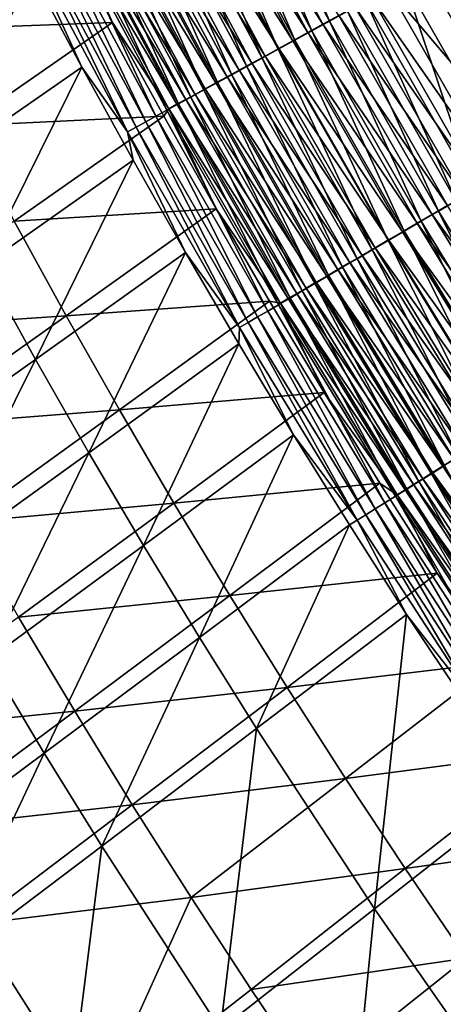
# Model space of a CAD drawing. Header units: metres. Extents: x 0 to 1400, y -1400 to 0.
# Tile 26 of 256: x 252 to 276, y -995 to -938. Entities that reach past the tile are written whole.
import ezdxf

# ---------------------------------------------------------------- set-up
doc = ezdxf.new("R2010")
doc.units = ezdxf.units.M

msp = doc.modelspace()

# ---------------------------------------------------------------- linework, layer by layer
at = {"layer": 'None'}
for points in [[(269.649994, -938.060242, -496.719971), (263.613159, -926.818481, -496.679901), (264.681183, -926.270874, -497.480591)], [(269.649994, -938.060242, -496.719971), (264.681183, -926.270874, -497.480591), (270.700104, -937.483887, -497.516022)], [(269.278717, -938.239136, -492.663971), (263.236908, -926.984497, -492.617981), (262.334076, -927.447388, -491.759308)], [(263.613159, -926.818481, -496.679901), (268.627136, -938.621582, -495.878967), (262.573059, -927.351807, -495.834076)], [(269.278717, -938.239136, -492.663971), (270.194519, -937.736633, -493.478821), (263.236908, -926.984497, -492.617981)], [(268.627136, -938.621582, -495.878967), (263.613159, -926.818481, -496.679901), (269.649994, -938.060242, -496.719971)], [(268.390442, -938.726563, -491.81015), (262.334076, -927.447388, -491.759308), (261.460693, -927.895081, -490.862701)], [(262.573059, -927.351807, -495.834076), (267.632874, -939.167175, -494.994324), (261.562256, -927.870117, -494.944366)], [(268.390442, -938.726563, -491.81015), (269.278717, -938.239136, -492.663971), (262.334076, -927.447388, -491.759308)], [(262.573059, -927.351807, -495.834076), (268.627136, -938.621582, -495.878967), (267.632874, -939.167175, -494.994324)], [(261.562256, -927.870117, -494.944366), (266.668549, -939.69635, -494.067383), (260.582123, -928.372681, -494.012146)], [(267.530975, -939.19812, -490.918579), (261.460693, -927.895081, -490.862701), (260.618011, -928.327087, -489.929443)], [(267.530975, -939.19812, -490.918579), (268.390442, -938.726563, -491.81015), (261.460693, -927.895081, -490.862701)], [(261.562256, -927.870117, -494.944366), (267.632874, -939.167175, -494.994324), (266.668549, -939.69635, -494.067383)], [(259.633942, -928.858765, -493.038757), (264.834961, -940.702576, -492.091797), (258.719086, -929.32782, -492.025513)], [(265.903168, -940.091187, -489.027008), (259.807251, -928.742615, -488.960693), (259.029694, -929.141174, -487.957764)], [(260.582123, -928.372681, -494.012146), (265.735474, -940.208435, -493.099426), (259.633942, -928.858765, -493.038757)], [(259.633942, -928.858765, -493.038757), (265.735474, -940.208435, -493.099426), (264.834961, -940.702576, -492.091797)], [(260.618011, -928.327087, -489.929443), (259.807251, -928.742615, -488.960693), (266.701477, -939.653198, -489.990448)], [(259.807251, -928.742615, -488.960693), (265.903168, -940.091187, -489.027008), (266.701477, -939.653198, -489.990448)], [(260.582123, -928.372681, -494.012146), (266.668549, -939.69635, -494.067383), (265.735474, -940.208435, -493.099426)], [(266.701477, -939.653198, -489.990448), (267.530975, -939.19812, -490.918579), (260.618011, -928.327087, -489.929443)], [(263.968292, -941.178101, -491.045807), (257.838898, -929.779053, -490.973816), (258.719086, -929.32782, -492.025513)], [(258.286499, -929.522095, -486.921844), (265.137268, -940.511353, -488.02948), (259.029694, -929.141174, -487.957764)], [(258.719086, -929.32782, -492.025513), (264.834961, -940.702576, -492.091797), (263.968292, -941.178101, -491.045807)], [(259.029694, -929.141174, -487.957764), (265.137268, -940.511353, -488.02948), (265.903168, -940.091187, -489.027008)], [(249.487793, -929.765747, -478.674438), (252.332123, -935.279724, -478.740845), (243.664032, -941.209778, -450.968658)], [(256.907959, -930.228577, -484.75708), (263.707489, -941.295715, -485.937195), (257.578949, -929.884705, -485.854309)], [(263.13678, -941.634338, -489.96283), (256.994751, -930.211792, -489.884979), (257.838898, -929.779053, -490.973816)], [(257.578949, -929.884705, -485.854309), (264.404999, -940.913086, -486.999084), (258.286499, -929.522095, -486.921844)], [(257.578949, -929.884705, -485.854309), (263.707489, -941.295715, -485.937195), (264.404999, -940.913086, -486.999084)], [(263.13678, -941.634338, -489.96283), (257.838898, -929.779053, -490.973816), (263.968292, -941.178101, -491.045807)], [(258.286499, -929.522095, -486.921844), (264.404999, -940.913086, -486.999084), (265.137268, -940.511353, -488.02948)], [(255.679428, -930.858032, -482.481415), (262.420593, -942.001648, -483.726379), (256.274475, -930.553162, -483.632111)], [(262.341797, -942.070557, -488.844177), (256.187927, -930.625366, -488.760315), (256.994751, -930.211792, -489.884979)], [(256.274475, -930.553162, -483.632111), (263.045715, -941.658752, -484.845612), (256.907959, -930.228577, -484.75708)], [(256.274475, -930.553162, -483.632111), (262.420593, -942.001648, -483.726379), (263.045715, -941.658752, -484.845612)], [(256.907959, -930.228577, -484.75708), (263.045715, -941.658752, -484.845612), (263.707489, -941.295715, -485.937195)], [(262.341797, -942.070557, -488.844177), (256.994751, -930.211792, -489.884979), (263.13678, -941.634338, -489.96283)], [(254.608444, -931.406738, -480.110962), (261.283997, -942.625, -481.412842), (255.123779, -931.1427, -481.307037)], [(260.866089, -942.880188, -486.506256), (254.691299, -931.392517, -486.410126), (255.419769, -931.019104, -487.601349)], [(255.123779, -931.1427, -481.307037), (261.833038, -942.323914, -482.581451), (255.679428, -930.858032, -482.481415)], [(255.123779, -931.1427, -481.307037), (261.283997, -942.625, -481.412842), (261.833038, -942.323914, -482.581451)], [(256.187927, -930.625366, -488.760315), (261.584534, -942.486023, -487.691315), (255.419769, -931.019104, -487.601349)], [(255.419769, -931.019104, -487.601349), (261.584534, -942.486023, -487.691315), (260.866089, -942.880188, -486.506256)], [(255.679428, -930.858032, -482.481415), (261.833038, -942.323914, -482.581451), (262.420593, -942.001648, -483.726379)], [(261.584534, -942.486023, -487.691315), (256.187927, -930.625366, -488.760315), (262.341797, -942.070557, -488.844177)], [(254.003571, -931.744934, -485.188782), (259.549561, -943.602417, -484.048157), (253.357559, -932.075989, -483.939545)], [(254.691299, -931.392517, -486.410126), (260.187439, -943.252502, -485.291138), (254.003571, -931.744934, -485.188782)], [(254.003571, -931.744934, -485.188782), (260.187439, -943.252502, -485.291138), (259.549561, -943.602417, -484.048157)], [(254.134338, -931.649536, -478.895203), (254.107407, -932.604553, -477.678589), (257.028595, -938.135864, -477.738586)], [(260.774353, -942.90448, -480.222504), (254.608444, -931.406738, -480.110962), (254.134338, -931.649536, -478.895203)], [(254.134338, -931.649536, -478.895203), (257.028595, -938.135864, -477.738586), (260.305023, -943.161865, -479.012451)], [(254.134338, -931.649536, -478.895203), (260.305023, -943.161865, -479.012451), (260.774353, -942.90448, -480.222504)], [(261.283997, -942.625, -481.412842), (254.608444, -931.406738, -480.110962), (260.774353, -942.90448, -480.222504)], [(260.187439, -943.252502, -485.291138), (254.691299, -931.392517, -486.410126), (260.866089, -942.880188, -486.506256)], [(253.357559, -932.075989, -483.939545), (258.953461, -943.929382, -482.779419), (252.754303, -932.385132, -482.664581)], [(253.357559, -932.075989, -483.939545), (259.549561, -943.602417, -484.048157), (258.953461, -943.929382, -482.779419)], [(245.458221, -938.564575, -449.886047), (254.107407, -932.604553, -477.678589), (242.661087, -932.933594, -449.898346)], [(257.028595, -938.135864, -477.738586), (254.107407, -932.604553, -477.678589), (245.458221, -938.564575, -449.886047)], [(257.890594, -944.512329, -480.173431), (251.680099, -932.935425, -480.046173), (252.194824, -932.671753, -481.366058)], [(258.400146, -944.232849, -481.487122), (252.194824, -932.671753, -481.366058), (252.754303, -932.385132, -482.664581)], [(257.890594, -944.512329, -480.173431), (252.194824, -932.671753, -481.366058), (258.400146, -944.232849, -481.487122)], [(252.754303, -932.385132, -482.664581), (258.953461, -943.929382, -482.779419), (258.400146, -944.232849, -481.487122)], [(257.890594, -944.512329, -480.173431), (255.241623, -940.742493, -478.804199), (251.680099, -932.935425, -480.046173)], [(255.241623, -940.742493, -478.804199), (252.332123, -935.279724, -478.740845), (251.680099, -932.935425, -480.046173)], [(283.479675, -944.724243, -498.014648), (277.267639, -933.855347, -498.001312), (275.142487, -935.021545, -496.92923)], [(276.305908, -934.407288, -500.78894), (280.270111, -946.627197, -499.645782), (273.998749, -935.673523, -499.625)], [(281.393158, -945.946899, -496.948364), (275.142487, -935.021545, -496.92923), (273.095032, -936.145081, -495.677643)], [(281.393158, -945.946899, -496.948364), (283.479675, -944.724243, -498.014648), (275.142487, -935.021545, -496.92923)], [(243.664032, -941.209778, -450.968658), (252.332123, -935.279724, -478.740845), (246.546646, -946.770569, -450.95993)], [(252.332123, -935.279724, -478.740845), (255.241623, -940.742493, -478.804199), (246.546646, -946.770569, -450.95993)], [(273.998749, -935.673523, -499.625), (278.08728, -947.906494, -498.29422), (271.77597, -936.893433, -498.266174)], [(273.998749, -935.673523, -499.625), (280.270111, -946.627197, -499.645782), (278.08728, -947.906494, -498.29422)], [(279.382477, -947.125061, -495.703461), (273.095032, -936.145081, -495.677643), (272.104004, -936.688904, -494.986694)], [(279.382477, -947.125061, -495.703461), (281.393158, -945.946899, -496.948364), (273.095032, -936.145081, -495.677643)], [(277.030518, -948.525757, -497.548035), (270.700104, -937.483887, -497.516022), (271.77597, -936.893433, -498.266174)], [(278.409088, -947.695435, -495.016144), (272.104004, -936.688904, -494.986694), (271.136719, -937.219666, -494.253448)], [(271.77597, -936.893433, -498.266174), (278.08728, -947.906494, -498.29422), (277.030518, -948.525757, -497.548035)], [(278.409088, -947.695435, -495.016144), (279.382477, -947.125061, -495.703461), (272.104004, -936.688904, -494.986694)], [(275.998932, -949.13031, -496.756165), (269.649994, -938.060242, -496.719971), (270.700104, -937.483887, -497.516022)], [(271.136719, -937.219666, -494.253448), (270.194519, -937.736633, -493.478821), (277.458862, -948.252258, -494.286743)], [(275.998932, -949.13031, -496.756165), (270.700104, -937.483887, -497.516022), (277.030518, -948.525757, -497.548035)], [(277.458862, -948.252258, -494.286743), (278.409088, -947.695435, -495.016144), (271.136719, -937.219666, -494.253448)], [(276.533142, -948.794617, -493.516174), (270.194519, -937.736633, -493.478821), (269.278717, -938.239136, -492.663971)], [(270.194519, -937.736633, -493.478821), (276.533142, -948.794617, -493.516174), (277.458862, -948.252258, -494.286743)], [(248.332855, -944.158325, -449.874237), (257.028595, -938.135864, -477.738586), (245.458221, -938.564575, -449.886047)], [(260.003693, -943.591858, -477.79538), (257.028595, -938.135864, -477.738586), (248.332855, -944.158325, -449.874237)], [(257.028595, -938.135864, -477.738586), (260.003693, -943.591858, -477.79538), (260.305023, -943.161865, -479.012451)], [(268.627136, -938.621582, -495.878967), (274.016876, -950.29187, -495.03949), (267.632874, -939.167175, -494.994324)], [(275.633148, -949.32196, -492.705566), (269.278717, -938.239136, -492.663971), (268.390442, -938.726563, -491.81015)], [(274.993927, -949.719299, -495.919556), (268.627136, -938.621582, -495.878967), (269.649994, -938.060242, -496.719971)], [(274.016876, -950.29187, -495.03949), (268.627136, -938.621582, -495.878967), (274.993927, -949.719299, -495.919556)], [(275.633148, -949.32196, -492.705566), (276.533142, -948.794617, -493.516174), (269.278717, -938.239136, -492.663971)], [(274.993927, -949.719299, -495.919556), (269.649994, -938.060242, -496.719971), (275.998932, -949.13031, -496.756165)], [(267.632874, -939.167175, -494.994324), (273.069061, -950.84729, -494.117279), (266.668549, -939.69635, -494.067383)], [(273.915131, -950.328613, -490.969055), (267.530975, -939.19812, -490.918579), (266.701477, -939.653198, -489.990448)], [(274.760101, -949.833557, -491.85611), (268.390442, -938.726563, -491.81015), (267.530975, -939.19812, -490.918579)], [(273.915131, -950.328613, -490.969055), (274.760101, -949.833557, -491.85611), (267.530975, -939.19812, -490.918579)], [(267.632874, -939.167175, -494.994324), (274.016876, -950.29187, -495.03949), (273.069061, -950.84729, -494.117279)], [(274.760101, -949.833557, -491.85611), (275.633148, -949.32196, -492.705566), (268.390442, -938.726563, -491.81015)], [(266.668549, -939.69635, -494.067383), (272.151703, -951.384888, -493.154236), (265.735474, -940.208435, -493.099426)], [(266.701477, -939.653198, -489.990448), (265.903168, -940.091187, -489.027008), (273.099426, -950.80658, -490.045593)], [(266.668549, -939.69635, -494.067383), (273.069061, -950.84729, -494.117279), (272.151703, -951.384888, -493.154236)], [(273.099426, -950.80658, -490.045593), (273.915131, -950.328613, -490.969055), (266.701477, -939.653198, -489.990448)], [(265.735474, -940.208435, -493.099426), (271.266174, -951.903809, -492.151672), (264.834961, -940.702576, -492.091797)], [(265.137268, -940.511353, -488.02948), (272.314209, -951.266602, -489.086945), (265.903168, -940.091187, -489.027008)], [(265.735474, -940.208435, -493.099426), (272.151703, -951.384888, -493.154236), (271.266174, -951.903809, -492.151672)], [(265.903168, -940.091187, -489.027008), (272.314209, -951.266602, -489.086945), (273.099426, -950.80658, -490.045593)], [(246.546646, -946.770569, -450.95993), (255.241623, -940.742493, -478.804199), (249.504486, -952.292542, -450.951508)], [(255.241623, -940.742493, -478.804199), (258.218658, -946.159546, -478.864502), (249.504486, -952.292542, -450.951508)], [(257.890594, -944.512329, -480.173431), (258.218658, -946.159546, -478.864502), (255.241623, -940.742493, -478.804199)], [(263.707489, -941.295715, -485.937195), (270.839874, -952.130432, -487.068939), (264.404999, -940.913086, -486.999084)], [(264.834961, -940.702576, -492.091797), (270.413696, -952.403381, -491.110901), (263.968292, -941.178101, -491.045807)], [(264.404999, -940.913086, -486.999084), (271.560608, -951.70813, -488.09433), (265.137268, -940.511353, -488.02948)], [(264.404999, -940.913086, -486.999084), (270.839874, -952.130432, -487.068939), (271.560608, -951.70813, -488.09433)], [(264.834961, -940.702576, -492.091797), (271.266174, -951.903809, -492.151672), (270.413696, -952.403381, -491.110901)], [(265.137268, -940.511353, -488.02948), (271.560608, -951.70813, -488.09433), (272.314209, -951.266602, -489.086945)], [(263.045715, -941.658752, -484.845612), (270.153076, -952.532776, -486.012115), (263.707489, -941.295715, -485.937195)], [(269.595581, -952.882751, -490.033234), (263.13678, -941.634338, -489.96283), (263.968292, -941.178101, -491.045807)], [(263.707489, -941.295715, -485.937195), (270.153076, -952.532776, -486.012115), (270.839874, -952.130432, -487.068939)], [(263.968292, -941.178101, -491.045807), (270.413696, -952.403381, -491.110901), (269.595581, -952.882751, -490.033234)], [(268.067474, -953.778198, -487.772644), (261.584534, -942.486023, -487.691315), (262.341797, -942.070557, -488.844177)], [(261.833038, -942.323914, -482.581451), (268.885101, -953.275635, -483.811646), (262.420593, -942.001648, -483.726379)], [(268.81308, -953.341248, -488.920013), (262.341797, -942.070557, -488.844177), (263.13678, -941.634338, -489.96283)], [(268.067474, -953.778198, -487.772644), (262.341797, -942.070557, -488.844177), (268.81308, -953.341248, -488.920013)], [(262.420593, -942.001648, -483.726379), (269.50119, -952.914673, -484.92569), (263.045715, -941.658752, -484.845612)], [(262.420593, -942.001648, -483.726379), (268.885101, -953.275635, -483.811646), (269.50119, -952.914673, -484.92569)], [(263.045715, -941.658752, -484.845612), (269.50119, -952.914673, -484.92569), (270.153076, -952.532776, -486.012115)], [(268.81308, -953.341248, -488.920013), (263.13678, -941.634338, -489.96283), (269.595581, -952.882751, -490.033234)], [(267.763947, -953.932434, -481.508545), (261.283997, -942.625, -481.412842), (260.774353, -942.90448, -480.222504)], [(261.584534, -942.486023, -487.691315), (267.359741, -954.192871, -486.59317), (260.866089, -942.880188, -486.506256)], [(261.283997, -942.625, -481.412842), (268.305725, -953.615051, -482.671936), (261.833038, -942.323914, -482.581451)], [(268.305725, -953.615051, -482.671936), (261.283997, -942.625, -481.412842), (267.763947, -953.932434, -481.508545)], [(267.359741, -954.192871, -486.59317), (261.584534, -942.486023, -487.691315), (268.067474, -953.778198, -487.772644)], [(261.833038, -942.323914, -482.581451), (268.305725, -953.615051, -482.671936), (268.885101, -953.275635, -483.811646)], [(260.305023, -943.161865, -479.012451), (260.003693, -943.591858, -477.79538), (263.04892, -949.004333, -477.849365)], [(266.690887, -954.584778, -485.383698), (260.187439, -943.252502, -485.291138), (260.866089, -942.880188, -486.506256)], [(260.305023, -943.161865, -479.012451), (267.260681, -954.227234, -480.323395), (260.774353, -942.90448, -480.222504)], [(260.305023, -943.161865, -479.012451), (263.04892, -949.004333, -477.849365), (266.796814, -954.498901, -479.1185)], [(260.305023, -943.161865, -479.012451), (266.796814, -954.498901, -479.1185), (267.260681, -954.227234, -480.323395)], [(260.774353, -942.90448, -480.222504), (267.260681, -954.227234, -480.323395), (267.763947, -953.932434, -481.508545)], [(260.866089, -942.880188, -486.506256), (267.359741, -954.192871, -486.59317), (266.690887, -954.584778, -485.383698)], [(251.284637, -949.713867, -449.862885), (260.003693, -943.591858, -477.79538), (248.332855, -944.158325, -449.874237)], [(263.04892, -949.004333, -477.849365), (260.003693, -943.591858, -477.79538), (251.284637, -949.713867, -449.862885)], [(259.549561, -943.602417, -484.048157), (265.473694, -955.297913, -482.883301), (258.953461, -943.929382, -482.779419)], [(260.187439, -943.252502, -485.291138), (266.06189, -954.953308, -484.146362), (259.549561, -943.602417, -484.048157)], [(259.549561, -943.602417, -484.048157), (266.06189, -954.953308, -484.146362), (265.473694, -955.297913, -482.883301)], [(266.06189, -954.953308, -484.146362), (260.187439, -943.252502, -485.291138), (266.690887, -954.584778, -485.383698)], [(264.423706, -955.913086, -480.288513), (257.890594, -944.512329, -480.173431), (258.400146, -944.232849, -481.487122)], [(258.953461, -943.929382, -482.779419), (264.927307, -955.618042, -481.596619), (258.400146, -944.232849, -481.487122)], [(258.400146, -944.232849, -481.487122), (264.927307, -955.618042, -481.596619), (264.423706, -955.913086, -480.288513)], [(258.953461, -943.929382, -482.779419), (265.473694, -955.297913, -482.883301), (264.927307, -955.618042, -481.596619)], [(264.423706, -955.913086, -480.288513), (261.265747, -951.535706, -478.921844), (257.890594, -944.512329, -480.173431)], [(261.265747, -951.535706, -478.921844), (258.218658, -946.159546, -478.864502), (257.890594, -944.512329, -480.173431)], [(249.504486, -952.292542, -450.951508), (258.218658, -946.159546, -478.864502), (252.53714, -957.774719, -450.943329)], [(258.218658, -946.159546, -478.864502), (261.265747, -951.535706, -478.921844), (252.53714, -957.774719, -450.943329)], [(283.179962, -959.674133, -493.549591), (276.533142, -948.794617, -493.516174), (275.633148, -949.32196, -492.705566)], [(282.656097, -960.02179, -496.788544), (275.998932, -949.13031, -496.756165), (277.030518, -948.525757, -497.548035)], [(254.313171, -955.230042, -449.85199), (263.04892, -949.004333, -477.849365), (251.284637, -949.713867, -449.862885)], [(266.163666, -954.372375, -477.900574), (263.04892, -949.004333, -477.849365), (254.313171, -955.230042, -449.85199)], [(263.04892, -949.004333, -477.849365), (266.163666, -954.372375, -477.900574), (266.796814, -954.498901, -479.1185)], [(282.296387, -960.225952, -492.742737), (275.633148, -949.32196, -492.705566), (274.760101, -949.833557, -491.85611)], [(281.669586, -960.637939, -495.955872), (274.993927, -949.719299, -495.919556), (275.998932, -949.13031, -496.756165)], [(282.296387, -960.225952, -492.742737), (283.179962, -959.674133, -493.549591), (275.633148, -949.32196, -492.705566)], [(281.669586, -960.637939, -495.955872), (275.998932, -949.13031, -496.756165), (282.656097, -960.02179, -496.788544)], [(254.313171, -955.230042, -449.85199), (251.284637, -949.713867, -449.862885), (242.21286, -956.043701, -421.342773)], [(281.439087, -960.761353, -491.897217), (274.760101, -949.833557, -491.85611), (273.915131, -950.328613, -490.969055)], [(280.710358, -961.237122, -495.079895), (274.016876, -950.29187, -495.03949), (274.993927, -949.719299, -495.919556)], [(281.439087, -960.761353, -491.897217), (282.296387, -960.225952, -492.742737), (274.760101, -949.833557, -491.85611)], [(280.710358, -961.237122, -495.079895), (274.993927, -949.719299, -495.919556), (281.669586, -960.637939, -495.955872)], [(274.016876, -950.29187, -495.03949), (279.779633, -961.81842, -494.161926), (273.069061, -950.84729, -494.117279)], [(280.609222, -961.279602, -491.014221), (273.915131, -950.328613, -490.969055), (273.099426, -950.80658, -490.045593)], [(280.609222, -961.279602, -491.014221), (281.439087, -960.761353, -491.897217), (273.915131, -950.328613, -490.969055)], [(279.779633, -961.81842, -494.161926), (274.016876, -950.29187, -495.03949), (280.710358, -961.237122, -495.079895)], [(273.069061, -950.84729, -494.117279), (278.878693, -962.381165, -493.203278), (272.151703, -951.384888, -493.154236)], [(273.099426, -950.80658, -490.045593), (272.314209, -951.266602, -489.086945), (279.807922, -961.780029, -490.09491)], [(273.069061, -950.84729, -494.117279), (279.779633, -961.81842, -494.161926), (278.878693, -962.381165, -493.203278)], [(279.807922, -961.780029, -490.09491), (280.609222, -961.279602, -491.014221), (273.099426, -950.80658, -490.045593)], [(252.53714, -957.774719, -450.943329), (261.265747, -951.535706, -478.921844), (255.644226, -963.216187, -450.935455)], [(261.265747, -951.535706, -478.921844), (264.382324, -956.870178, -478.976257), (255.644226, -963.216187, -450.935455)], [(264.423706, -955.913086, -480.288513), (264.382324, -956.870178, -478.976257), (261.265747, -951.535706, -478.921844)], [(270.839874, -952.130432, -487.068939), (278.295715, -962.724426, -488.152313), (271.560608, -951.70813, -488.09433)], [(272.151703, -951.384888, -493.154236), (278.008789, -962.924561, -492.205231), (271.266174, -951.903809, -492.151672)], [(271.560608, -951.70813, -488.09433), (279.036377, -962.261902, -489.140564), (272.314209, -951.266602, -489.086945)], [(271.560608, -951.70813, -488.09433), (278.295715, -962.724426, -488.152313), (279.036377, -962.261902, -489.140564)], [(272.151703, -951.384888, -493.154236), (278.878693, -962.381165, -493.203278), (278.008789, -962.924561, -492.205231)], [(272.314209, -951.266602, -489.086945), (279.036377, -962.261902, -489.140564), (279.807922, -961.780029, -490.09491)], [(252.53714, -957.774719, -450.943329), (243.46843, -964.210571, -422.440887), (249.504486, -952.292542, -450.951508)], [(270.153076, -952.532776, -486.012115), (277.587097, -963.166992, -487.131378), (270.839874, -952.130432, -487.068939)], [(271.266174, -951.903809, -492.151672), (277.171143, -963.447693, -491.169098), (270.413696, -952.403381, -491.110901)], [(270.839874, -952.130432, -487.068939), (277.587097, -963.166992, -487.131378), (278.295715, -962.724426, -488.152313)], [(271.266174, -951.903809, -492.151672), (278.008789, -962.924561, -492.205231), (277.171143, -963.447693, -491.169098)], [(275.597748, -964.430481, -488.987793), (268.81308, -953.341248, -488.920013), (269.595581, -952.882751, -490.033234)], [(268.885101, -953.275635, -483.811646), (276.270294, -963.98938, -484.997253), (269.50119, -952.914673, -484.92569)], [(269.50119, -952.914673, -484.92569), (276.911652, -963.588806, -486.079102), (270.153076, -952.532776, -486.012115)], [(269.50119, -952.914673, -484.92569), (276.270294, -963.98938, -484.997253), (276.911652, -963.588806, -486.079102)], [(270.413696, -952.403381, -491.110901), (276.367065, -963.949951, -490.096191), (269.595581, -952.882751, -490.033234)], [(269.595581, -952.882751, -490.033234), (276.367065, -963.949951, -490.096191), (275.597748, -964.430481, -488.987793)], [(270.153076, -952.532776, -486.012115), (276.911652, -963.588806, -486.079102), (277.587097, -963.166992, -487.131378)], [(270.413696, -952.403381, -491.110901), (277.171143, -963.447693, -491.169098), (276.367065, -963.949951, -490.096191)], [(274.864441, -964.888489, -487.845367), (268.067474, -953.778198, -487.772644), (268.81308, -953.341248, -488.920013)], [(268.305725, -953.615051, -482.671936), (275.663879, -964.368042, -483.887848), (268.885101, -953.275635, -483.811646)], [(274.864441, -964.888489, -487.845367), (268.81308, -953.341248, -488.920013), (275.597748, -964.430481, -488.987793)], [(268.885101, -953.275635, -483.811646), (275.663879, -964.368042, -483.887848), (276.270294, -963.98938, -484.997253)], [(267.260681, -954.227234, -480.323395), (274.559509, -965.0578, -481.594086), (267.763947, -953.932434, -481.508545)], [(274.168152, -965.323425, -486.670868), (267.359741, -954.192871, -486.59317), (268.067474, -953.778198, -487.772644)], [(275.093323, -964.724365, -482.752808), (268.305725, -953.615051, -482.671936), (267.763947, -953.932434, -481.508545)], [(267.763947, -953.932434, -481.508545), (274.559509, -965.0578, -481.594086), (275.093323, -964.724365, -482.752808)], [(274.168152, -965.323425, -486.670868), (268.067474, -953.778198, -487.772644), (274.864441, -964.888489, -487.845367)], [(275.663879, -964.368042, -483.887848), (268.305725, -953.615051, -482.671936), (275.093323, -964.724365, -482.752808)], [(257.418091, -960.705872, -449.841583), (266.163666, -954.372375, -477.900574), (254.313171, -955.230042, -449.85199)], [(269.347321, -959.695313, -477.949005), (266.163666, -954.372375, -477.900574), (257.418091, -960.705872, -449.841583)], [(272.890381, -966.121521, -484.234131), (266.06189, -954.953308, -484.146362), (266.690887, -954.584778, -485.383698)], [(266.796814, -954.498901, -479.1185), (266.163666, -954.372375, -477.900574), (269.347321, -959.695313, -477.949005)], [(267.359741, -954.192871, -486.59317), (273.509796, -965.734619, -485.466431), (266.690887, -954.584778, -485.383698)], [(266.690887, -954.584778, -485.383698), (273.509796, -965.734619, -485.466431), (272.890381, -966.121521, -484.234131)], [(267.260681, -954.227234, -480.323395), (266.796814, -954.498901, -479.1185), (274.063293, -965.367676, -480.413605)], [(266.796814, -954.498901, -479.1185), (269.347321, -959.695313, -477.949005), (273.60556, -965.653503, -479.213318)], [(274.063293, -965.367676, -480.413605), (266.796814, -954.498901, -479.1185), (273.60556, -965.653503, -479.213318)], [(274.559509, -965.0578, -481.594086), (267.260681, -954.227234, -480.323395), (274.063293, -965.367676, -480.413605)], [(273.509796, -965.734619, -485.466431), (267.359741, -954.192871, -486.59317), (274.168152, -965.323425, -486.670868)], [(242.21286, -956.043701, -421.342773), (245.244904, -961.66449, -421.329224), (254.313171, -955.230042, -449.85199)], [(245.244904, -961.66449, -421.329224), (257.418091, -960.705872, -449.841583), (254.313171, -955.230042, -449.85199)], [(266.06189, -954.953308, -484.146362), (272.310822, -966.483521, -482.976135), (265.473694, -955.297913, -482.883301)], [(272.310822, -966.483521, -482.976135), (266.06189, -954.953308, -484.146362), (272.890381, -966.121521, -484.234131)], [(264.927307, -955.618042, -481.596619), (271.275146, -967.130432, -480.391418), (264.423706, -955.913086, -480.288513)], [(265.473694, -955.297913, -482.883301), (271.772064, -966.820068, -481.694519), (264.927307, -955.618042, -481.596619)], [(264.927307, -955.618042, -481.596619), (271.772064, -966.820068, -481.694519), (271.275146, -967.130432, -480.391418)], [(265.473694, -955.297913, -482.883301), (272.310822, -966.483521, -482.976135), (271.772064, -966.820068, -481.694519)], [(267.567841, -962.162048, -479.027771), (264.382324, -956.870178, -478.976257), (264.423706, -955.913086, -480.288513)], [(271.275146, -967.130432, -480.391418), (267.567841, -962.162048, -479.027771), (264.423706, -955.913086, -480.288513)], [(255.644226, -963.216187, -450.935455), (264.382324, -956.870178, -478.976257), (258.825317, -968.615906, -450.927887)], [(264.382324, -956.870178, -478.976257), (267.567841, -962.162048, -479.027771), (258.825317, -968.615906, -450.927887)], [(246.583069, -969.755371, -422.430664), (243.46843, -964.210571, -422.440887), (252.53714, -957.774719, -450.943329)], [(255.644226, -963.216187, -450.935455), (246.583069, -969.755371, -422.430664), (252.53714, -957.774719, -450.943329)], [(260.598938, -966.140259, -449.831665), (269.347321, -959.695313, -477.949005), (257.418091, -960.705872, -449.841583)], [(272.599213, -964.972229, -477.99469), (269.347321, -959.695313, -477.949005), (260.598938, -966.140259, -449.831665)], [(269.347321, -959.695313, -477.949005), (272.599213, -964.972229, -477.99469), (273.60556, -965.653503, -479.213318)], [(245.244904, -961.66449, -421.329224), (248.356705, -967.244202, -421.316284), (257.418091, -960.705872, -449.841583)], [(248.356705, -967.244202, -421.316284), (260.598938, -966.140259, -449.831665), (257.418091, -960.705872, -449.841583)], [(258.825317, -968.615906, -450.927887), (267.567841, -962.162048, -479.027771), (262.080017, -973.972839, -450.920624)], [(267.567841, -962.162048, -479.027771), (270.822388, -967.41156, -479.076355), (262.080017, -973.972839, -450.920624)], [(270.822388, -967.41156, -479.076355), (267.567841, -962.162048, -479.027771), (271.275146, -967.130432, -480.391418)], [(249.77504, -975.257507, -422.420837), (246.583069, -969.755371, -422.430664), (255.644226, -963.216187, -450.935455)], [(258.825317, -968.615906, -450.927887), (249.77504, -975.257507, -422.420837), (255.644226, -963.216187, -450.935455)], [(276.270294, -963.98938, -484.997253), (283.978516, -974.456238, -486.138153), (276.911652, -963.588806, -486.079102)], [(281.970764, -975.809448, -487.909485), (274.864441, -964.888489, -487.845367), (275.597748, -964.430481, -488.987793)], [(282.752197, -975.271362, -483.955048), (275.663879, -964.368042, -483.887848), (275.093323, -964.724365, -482.752808)], [(276.367065, -963.949951, -490.096191), (282.691101, -975.330627, -489.047577), (275.597748, -964.430481, -488.987793)], [(275.597748, -964.430481, -488.987793), (282.691101, -975.330627, -489.047577), (281.970764, -975.809448, -487.909485)], [(275.663879, -964.368042, -483.887848), (283.348297, -974.875122, -485.060364), (276.270294, -963.98938, -484.997253)], [(283.348297, -974.875122, -485.060364), (275.663879, -964.368042, -483.887848), (282.752197, -975.271362, -483.955048)], [(276.270294, -963.98938, -484.997253), (283.348297, -974.875122, -485.060364), (283.978516, -974.456238, -486.138153)], [(263.855225, -971.532104, -449.822235), (272.599213, -964.972229, -477.99469), (260.598938, -966.140259, -449.831665)], [(275.935089, -970.227722, -478.037842), (272.599213, -964.972229, -477.99469), (263.855225, -971.532104, -449.822235)], [(273.60556, -965.653503, -479.213318), (272.599213, -964.972229, -477.99469), (275.935089, -970.227722, -478.037842)], [(281.28653, -976.264282, -486.73938), (274.168152, -965.323425, -486.670868), (274.864441, -964.888489, -487.845367)], [(274.559509, -965.0578, -481.594086), (282.191101, -975.644348, -482.824097), (275.093323, -964.724365, -482.752808)], [(281.28653, -976.264282, -486.73938), (274.864441, -964.888489, -487.845367), (281.970764, -975.809448, -487.909485)], [(275.093323, -964.724365, -482.752808), (282.191101, -975.644348, -482.824097), (282.752197, -975.271362, -483.955048)], [(280.639374, -976.694519, -485.539337), (273.509796, -965.734619, -485.466431), (274.168152, -965.323425, -486.670868)], [(274.063293, -965.367676, -480.413605), (273.60556, -965.653503, -479.213318), (281.177338, -976.318237, -480.493073)], [(274.559509, -965.0578, -481.594086), (274.063293, -965.367676, -480.413605), (281.665863, -975.993469, -481.669464)], [(274.063293, -965.367676, -480.413605), (281.177338, -976.318237, -480.493073), (281.665863, -975.993469, -481.669464)], [(280.639374, -976.694519, -485.539337), (274.168152, -965.323425, -486.670868), (281.28653, -976.264282, -486.73938)], [(274.559509, -965.0578, -481.594086), (281.665863, -975.993469, -481.669464), (282.191101, -975.644348, -482.824097)], [(248.356705, -967.244202, -421.316284), (251.547836, -972.781555, -421.303925), (260.598938, -966.140259, -449.831665)], [(251.547836, -972.781555, -421.303925), (263.855225, -971.532104, -449.822235), (260.598938, -966.140259, -449.831665)], [(279.459961, -977.478577, -483.057953), (272.310822, -966.483521, -482.976135), (272.890381, -966.121521, -484.234131)], [(273.509796, -965.734619, -485.466431), (280.030212, -977.099487, -484.311523), (272.890381, -966.121521, -484.234131)], [(272.890381, -966.121521, -484.234131), (280.030212, -977.099487, -484.311523), (279.459961, -977.478577, -483.057953)], [(280.030212, -977.099487, -484.311523), (273.509796, -965.734619, -485.466431), (280.639374, -976.694519, -485.539337)], [(273.60556, -965.653503, -479.213318), (275.935089, -970.227722, -478.037842), (280.72641, -976.617981, -479.296844)], [(273.60556, -965.653503, -479.213318), (280.72641, -976.617981, -479.296844), (281.177338, -976.318237, -480.493073)], [(272.310822, -966.483521, -482.976135), (278.929596, -977.831238, -481.780762), (271.772064, -966.820068, -481.694519)], [(278.929596, -977.831238, -481.780762), (272.310822, -966.483521, -482.976135), (279.459961, -977.478577, -483.057953)], [(274.152802, -972.629089, -479.122162), (270.822388, -967.41156, -479.076355), (271.275146, -967.130432, -480.391418)], [(271.772064, -966.820068, -481.694519), (278.440033, -978.156738, -480.482086), (271.275146, -967.130432, -480.391418)], [(271.275146, -967.130432, -480.391418), (278.440033, -978.156738, -480.482086), (274.152802, -972.629089, -479.122162)], [(271.772064, -966.820068, -481.694519), (278.929596, -977.831238, -481.780762), (278.440033, -978.156738, -480.482086)], [(262.080017, -973.972839, -450.920624), (270.822388, -967.41156, -479.076355), (265.407898, -979.286072, -450.913696)], [(270.822388, -967.41156, -479.076355), (274.152802, -972.629089, -479.122162), (265.407898, -979.286072, -450.913696)], [(253.043976, -980.715942, -422.411438), (249.77504, -975.257507, -422.420837), (258.825317, -968.615906, -450.927887)], [(262.080017, -973.972839, -450.920624), (253.043976, -980.715942, -422.411438), (258.825317, -968.615906, -450.927887)], [(267.186554, -976.880371, -449.813293), (275.935089, -970.227722, -478.037842), (263.855225, -971.532104, -449.822235)], [(279.339783, -975.437073, -478.078247), (275.935089, -970.227722, -478.037842), (267.186554, -976.880371, -449.813293)], [(275.935089, -970.227722, -478.037842), (279.339783, -975.437073, -478.078247), (280.72641, -976.617981, -479.296844)], [(251.547836, -972.781555, -421.303925), (254.817841, -978.275574, -421.292175), (263.855225, -971.532104, -449.822235)], [(254.817841, -978.275574, -421.292175), (267.186554, -976.880371, -449.813293), (263.855225, -971.532104, -449.822235)], [(242.336273, -979.507629, -392.852203), (254.817841, -978.275574, -421.292175), (251.547836, -972.781555, -421.303925)], [(265.407898, -979.286072, -450.913696), (274.152802, -972.629089, -479.122162), (272.281799, -989.777771, -450.900848)], [(274.152802, -972.629089, -479.122162), (281.013397, -982.923889, -479.205048), (272.281799, -989.777771, -450.900848)], [(278.440033, -978.156738, -480.482086), (281.013397, -982.923889, -479.205048), (274.152802, -972.629089, -479.122162)], [(256.389526, -986.129639, -422.402466), (253.043976, -980.715942, -422.411438), (262.080017, -973.972839, -450.920624)], [(265.407898, -979.286072, -450.913696), (256.389526, -986.129639, -422.402466), (262.080017, -973.972839, -450.920624)], [(253.043976, -980.715942, -422.411438), (243.845688, -987.551392, -393.976715), (249.77504, -975.257507, -422.420837)], [(270.592377, -982.184021, -449.80484), (279.339783, -975.437073, -478.078247), (267.186554, -976.880371, -449.813293)], [(282.810455, -980.59613, -478.115906), (279.339783, -975.437073, -478.078247), (270.592377, -982.184021, -449.80484)], [(254.817841, -978.275574, -421.292175), (258.166321, -983.724976, -421.281036), (267.186554, -976.880371, -449.813293)], [(258.166321, -983.724976, -421.281036), (270.592377, -982.184021, -449.80484), (267.186554, -976.880371, -449.813293)], [(242.336273, -979.507629, -392.852203), (245.619156, -985.111023, -392.838013), (254.817841, -978.275574, -421.292175)], [(245.619156, -985.111023, -392.838013), (258.166321, -983.724976, -421.281036), (254.817841, -978.275574, -421.292175)], [(263.309021, -996.818848, -422.385925), (256.389526, -986.129639, -422.402466), (265.407898, -979.286072, -450.913696)], [(272.281799, -989.777771, -450.900848), (263.309021, -996.818848, -422.385925), (265.407898, -979.286072, -450.913696)], [(247.208725, -993.072266, -393.967072), (243.845688, -987.551392, -393.976715), (253.043976, -980.715942, -422.411438)], [(256.389526, -986.129639, -422.402466), (247.208725, -993.072266, -393.967072), (253.043976, -980.715942, -422.411438)], [(274.072144, -987.441956, -449.796906), (282.810455, -980.59613, -478.115906), (270.592377, -982.184021, -449.80484)], [(286.346405, -985.704224, -478.150879), (282.810455, -980.59613, -478.115906), (274.072144, -987.441956, -449.796906)], [(258.166321, -983.724976, -421.281036), (261.592773, -989.128723, -421.270508), (270.592377, -982.184021, -449.80484)], [(261.592773, -989.128723, -421.270508), (274.072144, -987.441956, -449.796906), (270.592377, -982.184021, -449.80484)], [(272.281799, -989.777771, -450.900848), (281.013397, -982.923889, -479.205048), (279.444397, -1000.0849, -450.889496)], [(245.619156, -985.111023, -392.838013), (248.9841, -990.66864, -392.824554), (258.166321, -983.724976, -421.281036)], [(248.9841, -990.66864, -392.824554), (261.592773, -989.128723, -421.270508), (258.166321, -983.724976, -421.281036)], [(254.174011, -1003.971863, -393.949249), (247.208725, -993.072266, -393.967072), (256.389526, -986.129639, -422.402466)], [(263.309021, -996.818848, -422.385925), (254.174011, -1003.971863, -393.949249), (256.389526, -986.129639, -422.402466)], [(277.625336, -992.653137, -449.78949), (286.346405, -985.704224, -478.150879), (274.072144, -987.441956, -449.796906)], [(261.592773, -989.128723, -421.270508), (265.09671, -994.485596, -421.26059), (274.072144, -987.441956, -449.796906)], [(265.09671, -994.485596, -421.26059), (277.625336, -992.653137, -449.78949), (274.072144, -987.441956, -449.796906)], [(248.9841, -990.66864, -392.824554), (255.958359, -1001.641541, -392.799835), (261.592773, -989.128723, -421.270508)], [(255.958359, -1001.641541, -392.799835), (265.09671, -994.485596, -421.26059), (261.592773, -989.128723, -421.270508)], [(270.53125, -1007.318848, -422.371277), (263.309021, -996.818848, -422.385925), (272.281799, -989.777771, -450.900848)], [(279.444397, -1000.0849, -450.889496), (270.53125, -1007.318848, -422.371277), (272.281799, -989.777771, -450.900848)], [(239.641159, -997.719482, -364.447845), (255.958359, -1001.641541, -392.799835), (248.9841, -990.66864, -392.824554)], [(254.174011, -1003.971863, -393.949249), (244.877609, -1011.243591, -365.592804), (247.208725, -993.072266, -393.967072)], [(277.625336, -992.653137, -449.78949), (265.09671, -994.485596, -421.26059), (268.677551, -999.794495, -421.251343)], [(281.251404, -997.816528, -449.782562), (277.625336, -992.653137, -449.78949), (268.677551, -999.794495, -421.251343)], [(268.677551, -999.794495, -421.251343), (265.09671, -994.485596, -421.26059), (255.958359, -1001.641541, -392.799835)]]:
    msp.add_3dface(points, dxfattribs=at)

doc.saveas('drawing.dxf')
